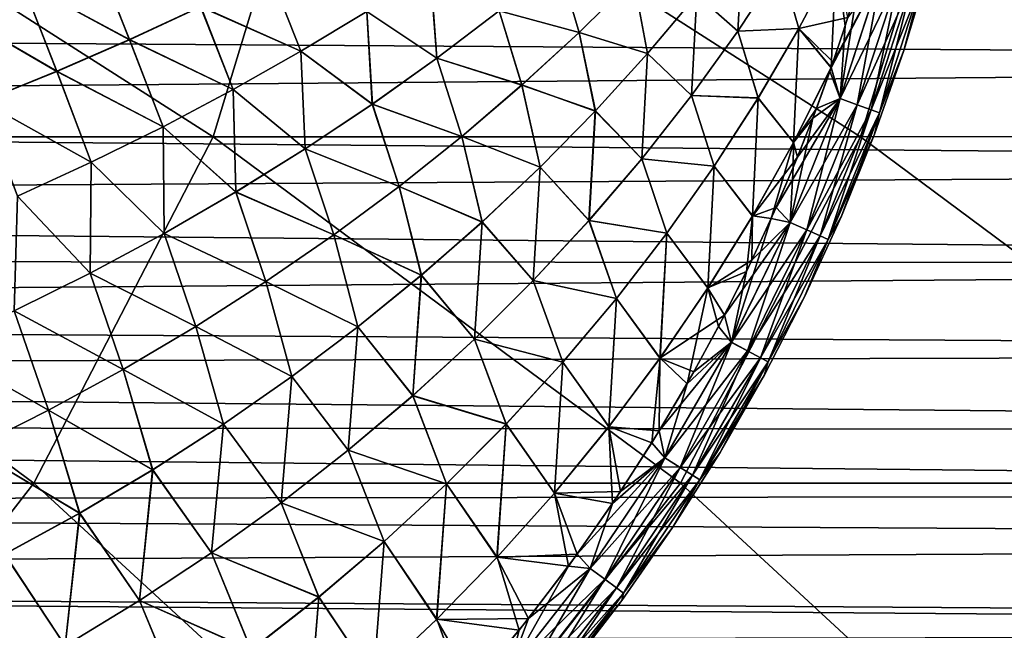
# Model space of a CAD drawing. Header units: metres. Extents: x -24 to 127, y -24 to 24.
# Tile 122 of 151: x 69.73 to 80.04, y -12.43 to -6.03. Entities that reach past the tile are written whole.
import ezdxf

# ---------------------------------------------------------------- set-up
doc = ezdxf.new("R2010")
doc.units = ezdxf.units.M
doc.layers.add('solid_12_381_051_XXX', color=7, linetype='CONTINUOUS')

msp = doc.modelspace()

# ---------------------------------------------------------------- linework, layer by layer
at = {"layer": 'solid_12_381_051_XXX'}
for points in [[(64.967209, -7.255804, 116.377037), (71.757553, -7.255713, 116.327576), (66.062691, -3.619802, 116.492737)], [(71.757553, -7.255713, 116.327576), (72.858719, -3.619752, 116.44249), (66.062691, -3.619802, 116.492737)], [(71.757553, -7.255713, 116.327576), (78.536728, -7.255582, 116.268715), (72.858719, -3.619752, 116.44249)], [(78.536728, -7.255582, 116.268715), (79.639832, -3.619684, 116.377205), (72.858719, -3.619752, 116.44249)], [(78.536728, -7.255582, 116.268715), (85.300301, -7.255414, 116.193192), (79.639832, -3.619684, 116.377205)], [(85.300301, -7.255414, 116.193192), (86.399239, -3.619596, 116.29026), (79.639832, -3.619684, 116.377205)], [(98.54203, -5.263302, 96.955902), (36.185432, -6.052797, 97.147064), (36.576748, -5.110821, 96.922722)], [(76.822624, -5.770015, 141.97049), (77.306442, -5.145892, 141.985092), (77.251701, -6.151027, 141.99707)], [(77.25222, -6.150283, 145.175232), (77.307442, -5.14456, 145.187195), (76.823654, -5.768749, 145.201797)], [(77.306442, -5.145892, 141.985092), (77.702682, -5.465299, 142.008759), (77.251701, -6.151027, 141.99707)], [(77.25222, -6.150283, 145.175232), (77.703178, -5.464519, 145.163544), (77.307442, -5.14456, 145.187195)], [(98.54203, -5.263302, 96.955902), (99.145149, -6.474632, 97.264847), (36.185432, -6.052797, 97.147064)], [(69.752151, -5.627039, 141.654587), (70.523262, -5.338338, 141.682022), (70.880005, -6.238577, 141.710831)], [(70.881264, -6.23802, 145.461441), (70.523453, -5.338272, 145.49028), (69.752342, -5.626976, 145.517715)], [(70.523262, -5.338338, 141.682022), (71.624535, -5.892695, 141.736649), (70.880005, -6.238577, 141.710831)], [(70.881264, -6.23802, 145.461441), (71.625816, -5.892088, 145.435623), (70.523453, -5.338272, 145.49028)], [(75.589676, -6.162363, 145.254166), (75.373146, -5.428596, 145.275314), (74.750603, -5.936187, 145.2966)], [(74.750847, -5.935988, 141.875732), (75.373398, -5.428379, 141.897003), (75.590408, -6.161658, 141.918167)], [(75.589676, -6.162363, 145.254166), (76.159966, -5.598926, 145.235947), (75.373146, -5.428596, 145.275314)], [(75.373398, -5.428379, 141.897003), (76.16069, -5.59817, 141.936401), (75.590408, -6.161658, 141.918167)], [(77.251701, -6.151027, 141.99707), (77.702682, -5.465299, 142.008759), (77.891632, -6.121317, 142.027817)], [(77.892441, -6.119874, 145.144485), (77.703178, -5.464519, 145.163544), (77.25222, -6.150283, 145.175232)], [(77.702682, -5.465299, 142.008759), (78.281158, -5.381144, 142.036087), (77.891632, -6.121317, 142.027817)], [(77.892441, -6.119874, 145.144485), (78.281921, -5.379629, 145.136215), (77.703178, -5.464519, 145.163544)], [(77.891632, -6.121317, 142.027817), (78.281158, -5.381144, 142.036087), (78.230186, -6.53161, 142.051208)], [(77.892441, -6.119874, 145.144485), (78.404762, -6.006292, 145.120941), (78.281921, -5.379629, 145.136215)], [(78.281158, -5.381144, 142.036087), (78.37648, -6.094487, 142.051346), (78.230186, -6.53161, 142.051208)], [(78.281158, -5.381144, 142.036087), (78.517181, -5.639324, 142.051468), (78.37648, -6.094487, 142.051346)], [(78.990623, -6.353341, 142.751236), (79.257698, -5.466463, 142.751419), (78.990669, -6.353201, 144.421082)], [(79.176453, -5.646096, 142.551971), (79.257698, -5.466463, 142.751419), (78.990623, -6.353341, 142.751236)], [(79.257698, -5.466463, 142.751419), (79.257736, -5.466317, 144.420898), (78.990669, -6.353201, 144.421082)], [(79.176376, -5.646019, 144.620697), (78.990669, -6.353201, 144.421082), (79.257736, -5.466317, 144.420898)], [(71.624535, -5.892695, 141.736649), (72.349579, -5.534196, 141.762436), (72.675957, -6.358948, 141.789612)], [(72.675308, -6.359333, 145.382721), (72.350883, -5.533539, 145.409836), (71.625816, -5.892088, 145.435623)], [(72.349579, -5.534196, 141.762436), (73.365044, -5.942924, 141.813232), (72.675957, -6.358948, 141.789612)], [(72.675308, -6.359333, 145.382721), (73.36438, -5.943344, 145.359116), (72.350883, -5.533539, 145.409836)], [(74.10038, -6.432201, 145.318176), (74.03051, -5.515669, 145.335663), (73.36438, -5.943344, 145.359116)], [(73.365044, -5.942924, 141.813232), (74.031189, -5.515213, 141.83667), (74.100616, -6.432021, 141.854156)], [(74.10038, -6.432201, 145.318176), (74.750603, -5.936187, 145.2966), (74.03051, -5.515669, 145.335663)], [(74.031189, -5.515213, 141.83667), (74.750847, -5.935988, 141.875732), (74.100616, -6.432021, 141.854156)], [(78.755974, -5.525465, 145.081543), (78.250389, -6.473001, 145.121094), (78.229706, -6.532755, 145.121109)], [(78.324257, -6.856458, 145.081818), (78.755974, -5.525465, 145.081543), (78.229706, -6.532755, 145.121109)], [(78.755974, -5.525465, 145.081543), (78.404762, -6.006292, 145.120941), (78.250389, -6.473001, 145.121094)], [(78.939491, -5.578062, 144.978195), (78.755974, -5.525465, 145.081543), (78.324257, -6.856458, 145.081818)], [(78.517181, -5.639324, 142.051468), (78.756477, -5.52566, 142.090958), (78.324738, -6.856699, 142.090698)], [(78.50396, -6.921945, 142.19429), (78.324738, -6.856699, 142.090698), (78.756477, -5.52566, 142.090958)], [(78.50396, -6.921945, 142.19429), (78.756477, -5.52566, 142.090958), (78.93988, -5.578224, 142.194443)], [(68.965088, -5.90266, 141.627289), (69.752151, -5.627039, 141.654587), (70.116753, -6.570611, 141.685059)], [(70.117973, -6.570104, 145.487213), (69.752342, -5.626976, 145.517715), (68.965279, -5.9026, 145.545029)], [(69.752151, -5.627039, 141.654587), (70.880005, -6.238577, 141.710831), (70.116753, -6.570611, 141.685059)], [(70.117973, -6.570104, 145.487213), (70.881264, -6.23802, 145.461441), (69.752342, -5.626976, 145.517715)], [(76.307426, -6.382826, 145.216766), (76.159966, -5.598926, 145.235947), (75.589676, -6.162363, 145.254166)], [(75.590408, -6.161658, 141.918167), (76.16069, -5.59817, 141.936401), (76.306366, -6.384025, 141.955521)], [(76.307426, -6.382826, 145.216766), (76.823654, -5.768749, 145.201797), (76.159966, -5.598926, 145.235947)], [(76.16069, -5.59817, 141.936401), (76.822624, -5.770015, 141.97049), (76.306366, -6.384025, 141.955521)], [(78.503586, -6.921742, 144.978348), (78.939491, -5.578062, 144.978195), (78.324257, -6.856458, 145.081818)], [(78.37648, -6.094487, 142.051346), (78.517181, -5.639324, 142.051468), (78.324738, -6.856699, 142.090698)], [(79.086754, -5.620292, 144.816757), (78.939491, -5.578062, 144.978195), (78.503586, -6.921742, 144.978348)], [(78.647438, -6.974144, 144.816818), (79.086754, -5.620292, 144.816757), (78.503586, -6.921742, 144.978348)], [(78.50396, -6.921945, 142.19429), (78.93988, -5.578224, 142.194443), (78.647659, -6.974291, 142.355881)], [(78.647438, -6.974144, 144.816818), (79.176376, -5.646019, 144.620697), (79.086754, -5.620292, 144.816757)], [(78.647438, -6.974144, 144.816818), (78.734924, -7.006044, 144.620697), (79.176376, -5.646019, 144.620697)], [(78.93988, -5.578224, 142.194443), (79.086983, -5.620411, 142.355927), (78.647659, -6.974291, 142.355881)], [(78.647659, -6.974291, 142.355881), (79.086983, -5.620411, 142.355927), (78.735001, -7.006141, 142.551971)], [(79.176376, -5.646019, 144.620697), (78.734924, -7.006044, 144.620697), (78.990669, -6.353201, 144.421082)], [(79.086983, -5.620411, 142.355927), (79.176453, -5.646096, 142.551971), (78.735001, -7.006141, 142.551971)], [(78.735001, -7.006141, 142.551971), (79.176453, -5.646096, 142.551971), (78.990623, -6.353341, 142.751236)], [(76.306366, -6.384025, 141.955521), (76.822624, -5.770015, 141.97049), (76.765778, -6.825423, 141.985031)], [(76.766319, -6.824717, 145.187271), (76.823654, -5.768749, 145.201797), (76.307426, -6.382826, 145.216766)], [(76.822624, -5.770015, 141.97049), (77.251701, -6.151027, 141.99707), (76.765778, -6.825423, 141.985031)], [(76.766319, -6.824717, 145.187271), (77.25222, -6.150283, 145.175232), (76.823654, -5.768749, 145.201797)], [(68.965088, -5.90266, 141.627289), (70.116753, -6.570611, 141.685059), (69.335587, -6.887614, 141.659363)], [(69.336769, -6.887157, 145.512909), (70.117973, -6.570104, 145.487213), (68.965279, -5.9026, 145.545029)], [(70.880005, -6.238577, 141.710831), (71.624535, -5.892695, 141.736649), (71.964737, -6.761969, 141.765884)], [(71.964119, -6.762318, 145.406464), (71.625816, -5.892088, 145.435623), (70.881264, -6.23802, 145.461441)], [(71.624535, -5.892695, 141.736649), (72.675957, -6.358948, 141.789612), (71.964737, -6.761969, 141.765884)], [(71.964119, -6.762318, 145.406464), (72.675308, -6.359333, 145.382721), (71.625816, -5.892088, 145.435623)], [(73.423409, -6.915126, 145.339981), (73.36438, -5.943344, 145.359116), (72.675308, -6.359333, 145.382721)], [(72.675957, -6.358948, 141.789612), (73.365044, -5.942924, 141.813232), (73.42363, -6.914963, 141.832352)], [(73.423409, -6.915126, 145.339981), (74.10038, -6.432201, 145.318176), (73.36438, -5.943344, 145.359116)], [(73.365044, -5.942924, 141.813232), (74.100616, -6.432021, 141.854156), (73.42363, -6.914963, 141.832352)], [(74.989449, -6.714211, 145.272736), (74.750603, -5.936187, 145.2966), (74.10038, -6.432201, 145.318176)], [(74.100616, -6.432021, 141.854156), (74.750847, -5.935988, 141.875732), (74.990181, -6.713556, 141.899612)], [(74.989449, -6.714211, 145.272736), (75.589676, -6.162363, 145.254166), (74.750603, -5.936187, 145.2966)], [(74.750847, -5.935988, 141.875732), (75.590408, -6.161658, 141.918167), (74.990181, -6.713556, 141.899612)], [(99.145149, -6.474632, 97.264847), (35.712543, -7.005582, 97.420578), (36.185432, -6.052797, 97.147064)], [(77.892441, -6.119874, 145.144485), (78.250389, -6.473001, 145.121094), (78.404762, -6.006292, 145.120941)], [(75.759666, -6.98527, 145.232071), (75.589676, -6.162363, 145.254166), (74.989449, -6.714211, 145.272736)], [(74.990181, -6.713556, 141.899612), (75.590408, -6.161658, 141.918167), (75.758591, -6.9864, 141.940216)], [(75.759666, -6.98527, 145.232071), (76.307426, -6.382826, 145.216766), (75.589676, -6.162363, 145.254166)], [(75.590408, -6.161658, 141.918167), (76.306366, -6.384025, 141.955521), (75.758591, -6.9864, 141.940216)], [(76.765778, -6.825423, 141.985031), (77.251701, -6.151027, 141.99707), (77.466011, -6.850114, 142.019272)], [(77.466866, -6.848744, 145.15303), (77.25222, -6.150283, 145.175232), (76.766319, -6.824717, 145.187271)], [(77.251701, -6.151027, 141.99707), (77.891632, -6.121317, 142.027817), (77.466011, -6.850114, 142.019272)], [(77.466866, -6.848744, 145.15303), (77.892441, -6.119874, 145.144485), (77.25222, -6.150283, 145.175232)], [(77.466011, -6.850114, 142.019272), (77.891632, -6.121317, 142.027817), (77.836426, -7.316632, 142.045959)], [(77.466866, -6.848744, 145.15303), (77.835632, -7.318135, 145.126373), (77.892441, -6.119874, 145.144485)], [(77.892441, -6.119874, 145.144485), (77.835632, -7.318135, 145.126373), (78.229706, -6.532755, 145.121109)], [(77.891632, -6.121317, 142.027817), (78.230186, -6.53161, 142.051208), (77.836426, -7.316632, 142.045959)], [(77.892441, -6.119874, 145.144485), (78.229706, -6.532755, 145.121109), (78.250389, -6.473001, 145.121094)], [(78.230186, -6.53161, 142.051208), (78.37648, -6.094487, 142.051346), (78.324738, -6.856699, 142.090698)], [(70.116753, -6.570611, 141.685059), (70.880005, -6.238577, 141.710831), (71.232193, -7.15067, 141.742096)], [(71.231598, -7.150984, 145.430237), (70.881264, -6.23802, 145.461441), (70.117973, -6.570104, 145.487213)], [(70.880005, -6.238577, 141.710831), (71.964737, -6.761969, 141.765884), (71.232193, -7.15067, 141.742096)], [(71.231598, -7.150984, 145.430237), (71.964119, -6.762318, 145.406464), (70.881264, -6.23802, 145.461441)], [(72.720612, -7.383448, 145.361954), (72.675308, -6.359333, 145.382721), (71.964119, -6.762318, 145.406464)], [(71.964737, -6.761969, 141.765884), (72.675957, -6.358948, 141.789612), (72.720825, -7.383303, 141.810364)], [(72.720612, -7.383448, 145.361954), (73.423409, -6.915126, 145.339981), (72.675308, -6.359333, 145.382721)], [(72.675957, -6.358948, 141.789612), (73.42363, -6.914963, 141.832352), (72.720825, -7.383303, 141.810364)], [(75.758591, -6.9864, 141.940216), (76.306366, -6.384025, 141.955521), (76.245842, -7.48689, 141.972687)], [(76.246399, -7.486221, 145.199615), (76.307426, -6.382826, 145.216766), (75.759666, -6.98527, 145.232071)], [(76.306366, -6.384025, 141.955521), (76.765778, -6.825423, 141.985031), (76.245842, -7.48689, 141.972687)], [(76.246399, -7.486221, 145.199615), (76.766319, -6.824717, 145.187271), (76.307426, -6.382826, 145.216766)], [(78.683502, -7.227941, 142.750961), (78.990623, -6.353341, 142.751236), (78.683548, -7.227812, 144.421341)], [(78.735001, -7.006141, 142.551971), (78.990623, -6.353341, 142.751236), (78.683502, -7.227941, 142.750961)], [(78.990623, -6.353341, 142.751236), (78.990669, -6.353201, 144.421082), (78.683548, -7.227812, 144.421341)], [(78.734924, -7.006044, 144.620697), (78.683548, -7.227812, 144.421341), (78.990669, -6.353201, 144.421082)], [(99.145149, -6.474632, 97.264847), (99.860962, -7.585667, 97.608543), (35.712543, -7.005582, 97.420578)], [(74.360252, -7.252924, 145.291565), (74.10038, -6.432201, 145.318176), (73.423409, -6.915126, 145.339981)], [(73.42363, -6.914963, 141.832352), (74.100616, -6.432021, 141.854156), (74.36097, -7.25232, 141.880768)], [(74.360252, -7.252924, 145.291565), (74.989449, -6.714211, 145.272736), (74.10038, -6.432201, 145.318176)], [(74.100616, -6.432021, 141.854156), (74.990181, -6.713556, 141.899612), (74.36097, -7.25232, 141.880768)], [(69.335587, -6.887614, 141.659363), (70.116753, -6.570611, 141.685059), (70.479126, -7.523733, 141.718307)], [(70.478561, -7.524014, 145.454041), (70.117973, -6.570104, 145.487213), (69.336769, -6.887157, 145.512909)], [(70.116753, -6.570611, 141.685059), (71.232193, -7.15067, 141.742096), (70.479126, -7.523733, 141.718307)], [(70.478561, -7.524014, 145.454041), (71.231598, -7.150984, 145.430237), (70.117973, -6.570104, 145.487213)], [(77.835632, -7.318135, 145.126373), (78.075333, -6.960618, 145.121246), (78.229706, -6.532755, 145.121109)], [(77.836426, -7.316632, 142.045959), (78.230186, -6.53161, 142.051208), (78.036667, -7.062973, 142.051041)], [(78.036667, -7.062973, 142.051041), (78.230186, -6.53161, 142.051208), (78.217064, -6.569176, 142.051208)], [(78.036667, -7.062973, 142.051041), (78.217064, -6.569176, 142.051208), (78.324738, -6.856699, 142.090698)], [(78.324257, -6.856458, 145.081818), (78.229706, -6.532755, 145.121109), (78.075333, -6.960618, 145.121246)], [(78.217064, -6.569176, 142.051208), (78.230186, -6.53161, 142.051208), (78.324738, -6.856699, 142.090698)], [(71.992935, -7.835653, 145.384048), (71.964119, -6.762318, 145.406464), (71.231598, -7.150984, 145.430237)], [(71.232193, -7.15067, 141.742096), (71.964737, -6.761969, 141.765884), (71.993134, -7.835526, 141.788269)], [(71.992935, -7.835653, 145.384048), (72.720612, -7.383448, 145.361954), (71.964119, -6.762318, 145.406464)], [(71.964737, -6.761969, 141.765884), (72.720825, -7.383303, 141.810364), (71.993134, -7.835526, 141.788269)], [(75.181335, -7.574546, 145.24765), (74.989449, -6.714211, 145.272736), (74.360252, -7.252924, 145.291565)], [(74.36097, -7.25232, 141.880768), (74.990181, -6.713556, 141.899612), (75.180244, -7.575607, 141.924637)], [(75.181335, -7.574546, 145.24765), (75.759666, -6.98527, 145.232071), (74.989449, -6.714211, 145.272736)], [(74.990181, -6.713556, 141.899612), (75.758591, -6.9864, 141.940216), (75.180244, -7.575607, 141.924637)], [(69.335587, -6.887614, 141.659363), (70.479126, -7.523733, 141.718307), (69.706459, -7.879916, 141.694565)], [(69.705925, -7.880163, 145.477768), (70.478561, -7.524014, 145.454041), (69.336769, -6.887157, 145.512909)], [(76.245842, -7.48689, 141.972687), (76.765778, -6.825423, 141.985031), (77.004799, -7.566001, 142.010452)], [(77.005676, -7.564705, 145.161835), (76.766319, -6.824717, 145.187271), (76.246399, -7.486221, 145.199615)], [(76.765778, -6.825423, 141.985031), (77.466011, -6.850114, 142.019272), (77.004799, -7.566001, 142.010452)], [(77.005676, -7.564705, 145.161835), (77.466866, -6.848744, 145.15303), (76.766319, -6.824717, 145.187271)], [(77.004799, -7.566001, 142.010452), (77.466011, -6.850114, 142.019272), (77.405876, -8.086782, 142.040558)], [(77.005676, -7.564705, 145.161835), (77.40506, -8.088191, 145.131775), (77.466866, -6.848744, 145.15303)], [(77.466866, -6.848744, 145.15303), (77.40506, -8.088191, 145.131775), (77.835632, -7.318135, 145.126373)], [(77.466011, -6.850114, 142.019272), (77.836426, -7.316632, 142.045959), (77.405876, -8.086782, 142.040558)], [(78.324257, -6.856458, 145.081818), (77.87706, -7.468978, 145.121414), (77.652733, -7.999058, 145.121628)], [(77.800179, -8.153884, 145.082138), (78.324257, -6.856458, 145.081818), (77.652733, -7.999058, 145.121628)], [(78.503586, -6.921742, 144.978348), (78.324257, -6.856458, 145.081818), (77.800179, -8.153884, 145.082138)], [(78.036667, -7.062973, 142.051041), (78.324738, -6.856699, 142.090698), (77.800644, -8.154169, 142.090378)], [(77.974747, -8.231861, 142.194107), (77.800644, -8.154169, 142.090378), (78.324738, -6.856699, 142.090698)], [(78.324257, -6.856458, 145.081818), (78.075333, -6.960618, 145.121246), (77.87706, -7.468978, 145.121414)], [(77.974747, -8.231861, 142.194107), (78.324738, -6.856699, 142.090698), (78.50396, -6.921945, 142.19429)], [(99.860962, -7.585667, 97.608543), (35.159813, -7.964255, 97.739021), (35.712543, -7.005582, 97.420578)], [(73.703033, -7.77696, 145.310623), (73.423409, -6.915126, 145.339981), (72.720612, -7.383448, 145.361954)], [(72.720825, -7.383303, 141.810364), (73.42363, -6.914963, 141.832352), (73.703735, -7.776406, 141.86171)], [(73.703033, -7.77696, 145.310623), (74.360252, -7.252924, 145.291565), (73.423409, -6.915126, 145.339981)], [(73.42363, -6.914963, 141.832352), (74.36097, -7.25232, 141.880768), (73.703735, -7.776406, 141.86171)], [(75.180244, -7.575607, 141.924637), (75.758591, -6.9864, 141.940216), (75.692902, -8.133812, 141.960083)], [(75.693474, -8.133182, 145.212219), (75.759666, -6.98527, 145.232071), (75.181335, -7.574546, 145.24765)], [(75.758591, -6.9864, 141.940216), (76.245842, -7.48689, 141.972687), (75.692902, -8.133812, 141.960083)], [(75.693474, -8.133182, 145.212219), (76.246399, -7.486221, 145.199615), (75.759666, -6.98527, 145.232071)], [(77.974388, -8.231621, 144.978531), (78.503586, -6.921742, 144.978348), (77.800179, -8.153884, 145.082138)], [(77.835632, -7.318135, 145.126373), (77.87706, -7.468978, 145.121414), (78.075333, -6.960618, 145.121246)], [(78.647438, -6.974144, 144.816818), (78.503586, -6.921742, 144.978348), (77.974388, -8.231621, 144.978531)], [(78.114082, -8.293994, 144.816895), (78.647438, -6.974144, 144.816818), (77.974388, -8.231621, 144.978531)], [(77.974747, -8.231861, 142.194107), (78.50396, -6.921945, 142.19429), (78.114288, -8.29417, 142.355804)], [(78.114082, -8.293994, 144.816895), (78.734924, -7.006044, 144.620697), (78.647438, -6.974144, 144.816818)], [(78.114082, -8.293994, 144.816895), (78.198967, -8.331938, 144.620712), (78.734924, -7.006044, 144.620697)], [(78.50396, -6.921945, 142.19429), (78.647659, -6.974291, 142.355881), (78.114288, -8.29417, 142.355804)], [(78.114288, -8.29417, 142.355804), (78.647659, -6.974291, 142.355881), (78.199036, -8.332051, 142.551987)], [(78.734924, -7.006044, 144.620697), (78.198967, -8.331938, 144.620712), (78.683548, -7.227812, 144.421341)], [(78.647659, -6.974291, 142.355881), (78.735001, -7.006141, 142.551971), (78.199036, -8.332051, 142.551987)], [(78.199036, -8.332051, 142.551987), (78.735001, -7.006141, 142.551971), (78.336769, -8.088662, 142.750641)], [(78.735001, -7.006141, 142.551971), (78.683502, -7.227941, 142.750961), (78.336769, -8.088662, 142.750641)], [(77.832634, -7.577481, 142.050858), (78.036667, -7.062973, 142.051041), (77.800644, -8.154169, 142.090378)], [(77.836426, -7.316632, 142.045959), (78.036667, -7.062973, 142.051041), (77.832634, -7.577481, 142.050858)], [(71.241295, -8.270231, 145.406204), (71.231598, -7.150984, 145.430237), (70.478561, -7.524014, 145.454041)], [(70.479126, -7.523733, 141.718307), (71.232193, -7.15067, 141.742096), (71.241478, -8.270121, 141.766113)], [(71.241295, -8.270231, 145.406204), (71.992935, -7.835653, 145.384048), (71.231598, -7.150984, 145.430237)], [(71.232193, -7.15067, 141.742096), (71.993134, -7.835526, 141.788269), (71.241478, -8.270121, 141.766113)], [(63.099178, -10.888711, 116.19313), (69.878922, -10.88859, 116.147736), (64.967209, -7.255804, 116.377037)], [(69.878922, -10.88859, 116.147736), (71.757553, -7.255713, 116.327576), (64.967209, -7.255804, 116.377037)], [(69.878922, -10.88859, 116.147736), (76.652657, -10.88841, 116.098831), (71.757553, -7.255713, 116.327576)], [(76.652657, -10.88841, 116.098831), (78.536728, -7.255582, 116.268715), (71.757553, -7.255713, 116.327576)], [(74.573387, -8.149122, 145.263474), (74.360252, -7.252924, 145.291565), (73.703033, -7.77696, 145.310623)], [(73.703735, -7.776406, 141.86171), (74.36097, -7.25232, 141.880768), (74.572289, -8.150114, 141.908813)], [(74.573387, -8.149122, 145.263474), (75.181335, -7.574546, 145.24765), (74.360252, -7.252924, 145.291565)], [(74.36097, -7.25232, 141.880768), (75.180244, -7.575607, 141.924637), (74.572289, -8.150114, 141.908813)], [(76.652657, -10.88841, 116.098831), (83.419029, -10.888172, 116.039452), (78.536728, -7.255582, 116.268715)], [(77.835632, -7.318135, 145.126373), (77.40506, -8.088191, 145.131775), (77.87706, -7.468978, 145.121414)], [(77.405876, -8.086782, 142.040558), (77.836426, -7.316632, 142.045959), (77.602165, -8.112879, 142.050644)], [(77.836426, -7.316632, 142.045959), (77.832634, -7.577481, 142.050858), (77.602165, -8.112879, 142.050644)], [(78.198967, -8.331938, 144.620712), (78.336815, -8.088551, 144.421677), (78.683548, -7.227812, 144.421341)], [(78.336769, -8.088662, 142.750641), (78.683502, -7.227941, 142.750961), (78.336815, -8.088551, 144.421677)], [(78.683502, -7.227941, 142.750961), (78.683548, -7.227812, 144.421341), (78.336815, -8.088551, 144.421677)], [(83.419029, -10.888172, 116.039452), (85.300301, -7.255414, 116.193192), (78.536728, -7.255582, 116.268715)], [(73.018745, -8.284774, 145.329849), (72.720612, -7.383448, 145.361954), (71.992935, -7.835653, 145.384048)], [(71.993134, -7.835526, 141.788269), (72.720825, -7.383303, 141.810364), (73.019432, -8.284269, 141.842484)], [(73.018745, -8.284774, 145.329849), (73.703033, -7.77696, 145.310623), (72.720612, -7.383448, 145.361954)], [(72.720825, -7.383303, 141.810364), (73.703735, -7.776406, 141.86171), (73.019432, -8.284269, 141.842484)], [(70.466652, -8.685682, 145.42836), (70.478561, -7.524014, 145.454041), (69.705925, -7.880163, 145.477768)], [(69.706459, -7.879916, 141.694565), (70.479126, -7.523733, 141.718307), (70.466812, -8.685587, 141.743973)], [(70.466652, -8.685682, 145.42836), (71.241295, -8.270231, 145.406204), (70.478561, -7.524014, 145.454041)], [(70.479126, -7.523733, 141.718307), (71.241478, -8.270121, 141.766113), (70.466812, -8.685587, 141.743973)], [(75.692902, -8.133812, 141.960083), (76.245842, -7.48689, 141.972687), (76.508965, -8.267387, 142.001419)], [(76.50988, -8.266166, 145.170883), (76.246399, -7.486221, 145.199615), (75.693474, -8.133182, 145.212219)], [(76.245842, -7.48689, 141.972687), (77.004799, -7.566001, 142.010452), (76.508965, -8.267387, 142.001419)], [(76.50988, -8.266166, 145.170883), (77.005676, -7.564705, 145.161835), (76.246399, -7.486221, 145.199615)], [(77.40506, -8.088191, 145.131775), (77.652733, -7.999058, 145.121628), (77.87706, -7.468978, 145.121414)], [(99.860962, -7.585667, 97.608543), (100.676331, -8.588419, 97.979767), (35.159813, -7.964255, 97.739021)], [(74.572289, -8.150114, 141.908813), (75.180244, -7.575607, 141.924637), (75.107979, -8.764573, 141.94725)], [(75.108559, -8.763982, 145.225052), (75.181335, -7.574546, 145.24765), (74.573387, -8.149122, 145.263474)], [(75.180244, -7.575607, 141.924637), (75.692902, -8.133812, 141.960083), (75.107979, -8.764573, 141.94725)], [(75.108559, -8.763982, 145.225052), (75.693474, -8.133182, 145.212219), (75.181335, -7.574546, 145.24765)], [(76.508965, -8.267387, 142.001419), (77.004799, -7.566001, 142.010452), (76.939079, -8.840954, 142.034988)], [(76.50988, -8.266166, 145.170883), (76.938232, -8.842268, 145.137329), (77.005676, -7.564705, 145.161835)], [(77.005676, -7.564705, 145.161835), (76.938232, -8.842268, 145.137329), (77.40506, -8.088191, 145.131775)], [(77.004799, -7.566001, 142.010452), (77.405876, -8.086782, 142.040558), (76.939079, -8.840954, 142.034988)], [(77.602165, -8.112879, 142.050644), (77.832634, -7.577481, 142.050858), (77.800644, -8.154169, 142.090378)], [(72.308342, -8.77482, 145.349197), (71.992935, -7.835653, 145.384048), (71.241295, -8.270231, 145.406204)], [(71.241478, -8.270121, 141.766113), (71.993134, -7.835526, 141.788269), (72.309013, -8.774365, 141.823135)], [(72.308342, -8.77482, 145.349197), (73.018745, -8.284774, 145.329849), (71.992935, -7.835653, 145.384048)], [(71.993134, -7.835526, 141.788269), (73.019432, -8.284269, 141.842484), (72.309013, -8.774365, 141.823135)], [(73.936775, -8.707465, 145.279495), (73.703033, -7.77696, 145.310623), (73.018745, -8.284774, 145.329849)], [(73.019432, -8.284269, 141.842484), (73.703735, -7.776406, 141.86171), (73.935669, -8.708386, 141.892792)], [(73.936775, -8.707465, 145.279495), (74.573387, -8.149122, 145.263474), (73.703033, -7.77696, 145.310623)], [(73.703735, -7.776406, 141.86171), (74.572289, -8.150114, 141.908813), (73.935669, -8.708386, 141.892792)], [(69.670448, -9.080841, 145.450455), (70.466652, -8.685682, 145.42836), (69.705925, -7.880163, 145.477768)], [(69.706459, -7.879916, 141.694565), (70.466812, -8.685587, 141.743973), (69.670601, -9.08076, 141.721878)], [(100.676331, -8.588419, 97.979767), (34.789539, -8.54209, 97.959412), (35.159813, -7.964255, 97.739021)], [(77.800179, -8.153884, 145.082138), (77.652733, -7.999058, 145.121628), (77.399155, -8.551493, 145.121872)], [(77.40506, -8.088191, 145.131775), (77.399155, -8.551493, 145.121872), (77.652733, -7.999058, 145.121628)], [(75.107979, -8.764573, 141.94725), (75.692902, -8.133812, 141.960083), (75.97953, -8.952678, 141.992188)], [(75.980469, -8.951532, 145.180115), (75.693474, -8.133182, 145.212219), (75.108559, -8.763982, 145.225052)], [(75.692902, -8.133812, 141.960083), (76.508965, -8.267387, 142.001419), (75.97953, -8.952678, 141.992188)], [(75.980469, -8.951532, 145.180115), (76.50988, -8.266166, 145.170883), (75.693474, -8.133182, 145.212219)], [(77.40506, -8.088191, 145.131775), (76.938232, -8.842268, 145.137329), (77.399155, -8.551493, 145.121872)], [(76.939079, -8.840954, 142.034988), (77.405876, -8.086782, 142.040558), (77.342392, -8.669261, 142.0504)], [(77.602165, -8.112879, 142.050644), (77.800644, -8.154169, 142.090378), (77.186768, -9.411714, 142.089966)], [(77.342392, -8.669261, 142.0504), (77.602165, -8.112879, 142.050644), (77.186768, -9.411714, 142.089966)], [(77.405876, -8.086782, 142.040558), (77.602165, -8.112879, 142.050644), (77.342392, -8.669261, 142.0504)], [(77.95108, -8.933539, 142.750229), (78.336769, -8.088662, 142.750641), (77.951126, -8.933451, 144.422073)], [(78.199036, -8.332051, 142.551987), (78.336769, -8.088662, 142.750641), (77.95108, -8.933539, 142.750229)], [(78.336769, -8.088662, 142.750641), (78.336815, -8.088551, 144.421677), (77.951126, -8.933451, 144.422073)], [(78.198967, -8.331938, 144.620712), (77.951126, -8.933451, 144.422073), (78.336815, -8.088551, 144.421677)], [(73.935669, -8.708386, 141.892792), (74.572289, -8.150114, 141.908813), (74.492081, -9.377557, 141.934235)], [(74.492668, -9.377005, 145.238068), (74.573387, -8.149122, 145.263474), (73.936775, -8.707465, 145.279495)], [(74.572289, -8.150114, 141.908813), (75.107979, -8.764573, 141.94725), (74.492081, -9.377557, 141.934235)], [(74.492668, -9.377005, 145.238068), (75.108559, -8.763982, 145.225052), (74.573387, -8.149122, 145.263474)], [(77.800179, -8.153884, 145.082138), (77.399155, -8.551493, 145.121872), (77.113358, -9.125541, 145.122147)], [(77.186333, -9.411386, 145.082535), (77.800179, -8.153884, 145.082138), (77.113358, -9.125541, 145.122147)], [(77.974388, -8.231621, 144.978531), (77.800179, -8.153884, 145.082138), (77.186333, -9.411386, 145.082535)], [(77.354591, -9.501076, 144.97876), (77.974388, -8.231621, 144.978531), (77.186333, -9.411386, 145.082535)], [(77.354935, -9.501352, 142.193893), (77.186768, -9.411714, 142.089966), (77.800644, -8.154169, 142.090378)], [(78.114082, -8.293994, 144.816895), (77.974388, -8.231621, 144.978531), (77.354591, -9.501076, 144.97876)], [(77.354935, -9.501352, 142.193893), (77.800644, -8.154169, 142.090378), (77.974747, -8.231861, 142.194107)], [(77.354935, -9.501352, 142.193893), (77.974747, -8.231861, 142.194107), (77.489647, -9.573208, 142.355728)], [(77.974747, -8.231861, 142.194107), (78.114288, -8.29417, 142.355804), (77.489647, -9.573208, 142.355728)], [(71.572792, -9.245557, 145.368622), (71.241295, -8.270231, 145.406204), (70.466652, -8.685682, 145.42836)], [(70.466812, -8.685587, 141.743973), (71.241478, -8.270121, 141.766113), (71.573433, -9.245151, 141.803711)], [(71.572792, -9.245557, 145.368622), (72.308342, -8.77482, 145.349197), (71.241295, -8.270231, 145.406204)], [(71.241478, -8.270121, 141.766113), (72.309013, -8.774365, 141.823135), (71.573433, -9.245151, 141.803711)], [(73.272453, -9.248041, 145.29567), (73.018745, -8.284774, 145.329849), (72.308342, -8.77482, 145.349197)], [(72.309013, -8.774365, 141.823135), (73.019432, -8.284269, 141.842484), (73.271355, -9.248893, 141.876617)], [(73.272453, -9.248041, 145.29567), (73.936775, -8.707465, 145.279495), (73.018745, -8.284774, 145.329849)], [(73.019432, -8.284269, 141.842484), (73.935669, -8.708386, 141.892792), (73.271355, -9.248893, 141.876617)], [(75.97953, -8.952678, 141.992188), (76.508965, -8.267387, 142.001419), (76.437057, -9.577527, 142.029297)], [(75.980469, -8.951532, 145.180115), (76.436203, -9.578747, 145.143036), (76.50988, -8.266166, 145.170883)], [(76.50988, -8.266166, 145.170883), (76.436203, -9.578747, 145.143036), (76.938232, -8.842268, 145.137329)], [(76.508965, -8.267387, 142.001419), (76.939079, -8.840954, 142.034988), (76.437057, -9.577527, 142.029297)], [(77.489449, -9.573007, 144.816986), (78.114082, -8.293994, 144.816895), (77.354591, -9.501076, 144.97876)], [(77.489449, -9.573007, 144.816986), (78.198967, -8.331938, 144.620712), (78.114082, -8.293994, 144.816895)], [(77.489449, -9.573007, 144.816986), (77.571312, -9.616724, 144.620712), (78.198967, -8.331938, 144.620712)], [(77.489647, -9.573208, 142.355728), (78.114288, -8.29417, 142.355804), (77.571373, -9.616851, 142.551987)], [(78.198967, -8.331938, 144.620712), (77.571312, -9.616724, 144.620712), (77.951126, -8.933451, 144.422073)], [(78.114288, -8.29417, 142.355804), (78.199036, -8.332051, 142.551987), (77.571373, -9.616851, 142.551987)], [(77.571373, -9.616851, 142.551987), (78.199036, -8.332051, 142.551987), (77.95108, -8.933539, 142.750229)], [(100.676331, -8.588419, 97.979767), (34.394928, -9.119575, 98.19339), (34.789539, -8.54209, 97.959412)], [(76.938232, -8.842268, 145.137329), (77.113358, -9.125541, 145.122147), (77.399155, -8.551493, 145.121872)], [(100.676331, -8.588419, 97.979767), (101.637825, -9.521752, 98.363396), (34.394928, -9.119575, 98.19339)], [(70.813087, -9.695475, 145.388046), (70.466652, -8.685682, 145.42836), (69.670448, -9.080841, 145.450455)], [(69.670601, -9.08076, 141.721878), (70.466812, -8.685587, 141.743973), (70.813705, -9.695115, 141.784286)], [(70.813087, -9.695475, 145.388046), (71.572792, -9.245557, 145.368622), (70.466652, -8.685682, 145.42836)], [(70.466812, -8.685587, 141.743973), (71.573433, -9.245151, 141.803711), (70.813705, -9.695115, 141.784286)], [(73.271355, -9.248893, 141.876617), (73.935669, -8.708386, 141.892792), (73.846214, -9.971148, 141.921082)], [(73.846809, -9.970636, 145.251221), (73.936775, -8.707465, 145.279495), (73.272453, -9.248041, 145.29567)], [(73.935669, -8.708386, 141.892792), (74.492081, -9.377557, 141.934235), (73.846214, -9.971148, 141.921082)], [(73.846809, -9.970636, 145.251221), (74.492668, -9.377005, 145.238068), (73.936775, -8.707465, 145.279495)], [(74.492081, -9.377557, 141.934235), (75.107979, -8.764573, 141.94725), (75.417496, -9.62028, 141.982788)], [(75.418449, -9.61921, 145.189514), (75.108559, -8.763982, 145.225052), (74.492668, -9.377005, 145.238068)], [(75.107979, -8.764573, 141.94725), (75.97953, -8.952678, 141.992188), (75.417496, -9.62028, 141.982788)], [(75.418449, -9.61921, 145.189514), (75.980469, -8.951532, 145.180115), (75.108559, -8.763982, 145.225052)], [(76.939079, -8.840954, 142.034988), (77.342392, -8.669261, 142.0504), (77.049789, -9.247278, 142.05011)], [(77.049789, -9.247278, 142.05011), (77.342392, -8.669261, 142.0504), (77.186768, -9.411714, 142.089966)], [(72.581383, -9.769318, 145.311951), (72.308342, -8.77482, 145.349197), (71.572792, -9.245557, 145.368622)], [(71.573433, -9.245151, 141.803711), (72.309013, -8.774365, 141.823135), (72.580292, -9.770099, 141.860336)], [(72.581383, -9.769318, 145.311951), (73.272453, -9.248041, 145.29567), (72.308342, -8.77482, 145.349197)], [(72.309013, -8.774365, 141.823135), (73.271355, -9.248893, 141.876617), (72.580292, -9.770099, 141.860336)], [(76.938232, -8.842268, 145.137329), (76.436203, -9.578747, 145.143036), (77.113358, -9.125541, 145.122147)], [(76.437057, -9.577527, 142.029297), (76.939079, -8.840954, 142.034988), (76.721321, -9.845525, 142.049789)], [(76.939079, -8.840954, 142.034988), (77.049789, -9.247278, 142.05011), (76.721321, -9.845525, 142.049789)], [(75.417496, -9.62028, 141.982788), (75.97953, -8.952678, 141.992188), (75.900856, -10.294883, 142.023483)], [(75.418449, -9.61921, 145.189514), (75.899994, -10.296008, 145.148834), (75.980469, -8.951532, 145.180115)], [(75.980469, -8.951532, 145.180115), (75.899994, -10.296008, 145.148834), (76.436203, -9.578747, 145.143036)], [(75.97953, -8.952678, 141.992188), (76.437057, -9.577527, 142.029297), (75.900856, -10.294883, 142.023483)], [(77.527275, -9.760551, 142.749771), (77.95108, -8.933539, 142.750229), (77.527306, -9.760487, 144.422546)], [(77.571373, -9.616851, 142.551987), (77.95108, -8.933539, 142.750229), (77.527275, -9.760551, 142.749771)], [(77.95108, -8.933539, 142.750229), (77.951126, -8.933451, 144.422073), (77.527306, -9.760487, 144.422546)], [(77.571312, -9.616724, 144.620712), (77.527306, -9.760487, 144.422546), (77.951126, -8.933451, 144.422073)], [(101.637825, -9.521752, 98.363396), (33.977634, -9.697225, 98.44442), (34.394928, -9.119575, 98.19339)], [(70.030838, -10.123465, 145.407425), (69.670448, -9.080841, 145.450455), (68.85466, -9.454871, 145.472427)], [(68.85479, -9.454804, 141.699905), (69.670601, -9.08076, 141.721878), (70.031418, -10.12315, 141.764908)], [(70.030838, -10.123465, 145.407425), (70.813087, -9.695475, 145.388046), (69.670448, -9.080841, 145.450455)], [(69.670601, -9.08076, 141.721878), (70.813705, -9.695115, 141.784286), (70.031418, -10.12315, 141.764908)], [(76.436203, -9.578747, 145.143036), (76.791321, -9.722074, 145.122452), (77.113358, -9.125541, 145.122147)], [(77.186333, -9.411386, 145.082535), (77.113358, -9.125541, 145.122147), (76.791321, -9.722074, 145.122452)], [(71.86451, -10.269762, 145.328293), (71.572792, -9.245557, 145.368622), (70.813087, -9.695475, 145.388046)], [(70.813705, -9.695115, 141.784286), (71.573433, -9.245151, 141.803711), (71.863434, -10.270473, 141.843994)], [(71.86451, -10.269762, 145.328293), (72.581383, -9.769318, 145.311951), (71.572792, -9.245557, 145.368622)], [(71.573433, -9.245151, 141.803711), (72.580292, -9.770099, 141.860336), (71.863434, -10.270473, 141.843994)], [(72.580292, -9.770099, 141.860336), (73.271355, -9.248893, 141.876617), (73.17141, -10.543732, 141.907806)], [(73.172005, -10.543259, 145.264496), (73.272453, -9.248041, 145.29567), (72.581383, -9.769318, 145.311951)], [(73.271355, -9.248893, 141.876617), (73.846214, -9.971148, 141.921082), (73.17141, -10.543732, 141.907806)], [(73.172005, -10.543259, 145.264496), (73.846809, -9.970636, 145.251221), (73.272453, -9.248041, 145.29567)], [(76.721321, -9.845525, 142.049789), (77.049789, -9.247278, 142.05011), (77.186768, -9.411714, 142.089966)], [(73.846214, -9.971148, 141.921082), (74.492081, -9.377557, 141.934235), (74.823883, -10.268601, 141.973236)], [(74.824844, -10.267607, 145.199066), (74.492668, -9.377005, 145.238068), (73.846809, -9.970636, 145.251221)], [(74.492081, -9.377557, 141.934235), (75.417496, -9.62028, 141.982788), (74.823883, -10.268601, 141.973236)], [(74.824844, -10.267607, 145.199066), (75.418449, -9.61921, 145.189514), (74.492668, -9.377005, 145.238068)], [(69.227989, -10.528662, 145.426712), (70.030838, -10.123465, 145.407425), (68.85466, -9.454871, 145.472427)], [(68.85479, -9.454804, 141.699905), (70.031418, -10.12315, 141.764908), (69.228531, -10.528388, 141.745605)], [(77.186333, -9.411386, 145.082535), (76.791321, -9.722074, 145.122452), (76.429733, -10.339168, 145.122803)], [(76.48642, -10.623185, 145.083008), (77.186333, -9.411386, 145.082535), (76.429733, -10.339168, 145.122803)], [(77.354591, -9.501076, 144.97876), (77.186333, -9.411386, 145.082535), (76.48642, -10.623185, 145.083008)], [(76.721321, -9.845525, 142.049789), (77.186768, -9.411714, 142.089966), (76.486839, -10.623552, 142.089493)], [(76.648277, -10.724606, 142.193619), (76.486839, -10.623552, 142.089493), (77.186768, -9.411714, 142.089966)], [(76.648277, -10.724606, 142.193619), (77.186768, -9.411714, 142.089966), (77.354935, -9.501352, 142.193893)], [(101.637825, -9.521752, 98.363396), (102.721344, -10.344512, 98.745651), (33.977634, -9.697225, 98.44442)], [(76.436203, -9.578747, 145.143036), (75.899994, -10.296008, 145.148834), (76.429733, -10.339168, 145.122803)], [(75.900856, -10.294883, 142.023483), (76.437057, -9.577527, 142.029297), (76.352676, -10.464487, 142.049438)], [(76.437057, -9.577527, 142.029297), (76.721321, -9.845525, 142.049789), (76.352676, -10.464487, 142.049438)], [(76.436203, -9.578747, 145.143036), (76.429733, -10.339168, 145.122803), (76.791321, -9.722074, 145.122452)], [(76.647957, -10.724296, 144.979034), (77.354591, -9.501076, 144.97876), (76.48642, -10.623185, 145.083008)], [(77.489449, -9.573007, 144.816986), (77.354591, -9.501076, 144.97876), (76.647957, -10.724296, 144.979034)], [(76.777336, -10.805341, 144.817108), (77.489449, -9.573007, 144.816986), (76.647957, -10.724296, 144.979034)], [(76.648277, -10.724606, 142.193619), (77.354935, -9.501352, 142.193893), (76.777527, -10.805567, 142.355621)], [(76.777336, -10.805341, 144.817108), (77.571312, -9.616724, 144.620712), (77.489449, -9.573007, 144.816986)], [(77.354935, -9.501352, 142.193893), (77.489647, -9.573208, 142.355728), (76.777527, -10.805567, 142.355621)], [(76.777527, -10.805567, 142.355621), (77.489647, -9.573208, 142.355728), (76.855835, -10.854684, 142.551987)], [(77.489647, -9.573208, 142.355728), (77.571373, -9.616851, 142.551987), (76.855835, -10.854684, 142.551987)], [(71.122932, -10.747933, 145.34465), (70.813087, -9.695475, 145.388046), (70.030838, -10.123465, 145.407425)], [(70.031418, -10.12315, 141.764908), (70.813705, -9.695115, 141.784286), (71.121872, -10.748577, 141.827637)], [(71.122932, -10.747933, 145.34465), (71.86451, -10.269762, 145.328293), (70.813087, -9.695475, 145.388046)], [(70.813705, -9.695115, 141.784286), (71.863434, -10.270473, 141.843994), (71.121872, -10.748577, 141.827637)], [(74.823883, -10.268601, 141.973236), (75.417496, -9.62028, 141.982788), (75.331505, -10.991403, 142.017578)], [(74.824844, -10.267607, 145.199066), (75.330635, -10.992435, 145.154739), (75.418449, -9.61921, 145.189514)], [(75.418449, -9.61921, 145.189514), (75.330635, -10.992435, 145.154739), (75.899994, -10.296008, 145.148834)], [(75.417496, -9.62028, 141.982788), (75.900856, -10.294883, 142.023483), (75.331505, -10.991403, 142.017578)], [(76.777336, -10.805341, 144.817108), (76.855789, -10.854543, 144.620743), (77.571312, -9.616724, 144.620712)], [(77.571312, -9.616724, 144.620712), (76.855789, -10.854543, 144.620743), (77.527306, -9.760487, 144.422546)], [(76.855835, -10.854684, 142.551987), (77.571373, -9.616851, 142.551987), (77.0662, -10.567862, 142.749222)], [(77.571373, -9.616851, 142.551987), (77.527275, -9.760551, 142.749771), (77.0662, -10.567862, 142.749222)], [(102.721344, -10.344512, 98.745651), (33.539074, -10.277116, 98.711868), (33.977634, -9.697225, 98.44442)], [(71.863434, -10.270473, 141.843994), (72.580292, -9.770099, 141.860336), (72.468666, -11.093691, 141.89447)], [(72.469261, -11.093257, 145.277832), (72.581383, -9.769318, 145.311951), (71.86451, -10.269762, 145.328293)], [(72.580292, -9.770099, 141.860336), (73.17141, -10.543732, 141.907806), (72.468666, -11.093691, 141.89447)], [(72.469261, -11.093257, 145.277832), (73.172005, -10.543259, 145.264496), (72.581383, -9.769318, 145.311951)], [(76.855789, -10.854543, 144.620743), (77.066223, -10.567823, 144.42308), (77.527306, -9.760487, 144.422546)], [(77.0662, -10.567862, 142.749222), (77.527275, -9.760551, 142.749771), (77.066223, -10.567823, 144.42308)], [(77.527275, -9.760551, 142.749771), (77.527306, -9.760487, 144.422546), (77.066223, -10.567823, 144.42308)], [(76.352676, -10.464487, 142.049438), (76.721321, -9.845525, 142.049789), (76.486839, -10.623552, 142.089493)], [(73.17141, -10.543732, 141.907806), (73.846214, -9.971148, 141.921082), (74.199684, -10.896047, 141.963577)], [(74.200653, -10.895128, 145.208725), (73.846809, -9.970636, 145.251221), (73.172005, -10.543259, 145.264496)], [(73.846214, -9.971148, 141.921082), (74.823883, -10.268601, 141.973236), (74.199684, -10.896047, 141.963577)], [(74.200653, -10.895128, 145.208725), (74.824844, -10.267607, 145.199066), (73.846809, -9.970636, 145.251221)], [(70.358353, -11.202826, 145.360977), (70.030838, -10.123465, 145.407425), (69.227989, -10.528662, 145.426712)], [(69.228531, -10.528388, 141.745605), (70.031418, -10.12315, 141.764908), (70.357315, -11.203403, 141.811325)], [(70.358353, -11.202826, 145.360977), (71.122932, -10.747933, 145.34465), (70.030838, -10.123465, 145.407425)], [(70.031418, -10.12315, 141.764908), (71.121872, -10.748577, 141.827637), (70.357315, -11.203403, 141.811325)], [(103.846588, -11, 99.068878), (32.891674, -11.095978, 99.120735), (33.539074, -10.277116, 98.711868)], [(102.721344, -10.344512, 98.745651), (103.846588, -11, 99.068878), (33.539074, -10.277116, 98.711868)], [(71.121872, -10.748577, 141.827637), (71.863434, -10.270473, 141.843994), (71.73909, -11.619471, 141.881104)], [(71.739685, -11.619075, 145.291214), (71.86451, -10.269762, 145.328293), (71.122932, -10.747933, 145.34465)], [(71.863434, -10.270473, 141.843994), (72.468666, -11.093691, 141.89447), (71.73909, -11.619471, 141.881104)], [(71.739685, -11.619075, 145.291214), (72.469261, -11.093257, 145.277832), (71.86451, -10.269762, 145.328293)], [(74.199684, -10.896047, 141.963577), (74.823883, -10.268601, 141.973236), (74.730034, -11.665466, 142.011597)], [(74.200653, -10.895128, 145.208725), (74.729172, -11.666407, 145.160721), (74.824844, -10.267607, 145.199066)], [(74.824844, -10.267607, 145.199066), (74.729172, -11.666407, 145.160721), (75.330635, -10.992435, 145.154739)], [(74.823883, -10.268601, 141.973236), (75.331505, -10.991403, 142.017578), (74.730034, -11.665466, 142.011597)], [(75.899994, -10.296008, 145.148834), (75.330635, -10.992435, 145.154739), (76.023918, -10.976832, 145.123199)], [(75.331505, -10.991403, 142.017578), (75.900856, -10.294883, 142.023483), (75.940475, -11.101549, 142.049026)], [(75.899994, -10.296008, 145.148834), (76.023918, -10.976832, 145.123199), (76.429733, -10.339168, 145.122803)], [(75.900856, -10.294883, 142.023483), (76.352676, -10.464487, 142.049438), (75.940475, -11.101549, 142.049026)], [(76.48642, -10.623185, 145.083008), (76.429733, -10.339168, 145.122803), (76.023918, -10.976832, 145.123199)], [(75.940475, -11.101549, 142.049026), (76.352676, -10.464487, 142.049438), (76.486839, -10.623552, 142.089493)], [(69.572655, -11.633557, 145.377213), (70.358353, -11.202826, 145.360977), (69.227989, -10.528662, 145.426712)], [(69.228531, -10.528388, 141.745605), (70.357315, -11.203403, 141.811325), (69.571648, -11.634072, 141.795074)], [(72.468666, -11.093691, 141.89447), (73.17141, -10.543732, 141.907806), (73.545914, -11.501023, 141.953827)], [(73.546883, -11.50018, 145.218475), (73.172005, -10.543259, 145.264496), (72.469261, -11.093257, 145.277832)], [(73.17141, -10.543732, 141.907806), (74.199684, -10.896047, 141.963577), (73.545914, -11.501023, 141.953827)], [(73.546883, -11.50018, 145.218475), (74.200653, -10.895128, 145.208725), (73.172005, -10.543259, 145.264496)], [(76.48642, -10.623185, 145.083008), (76.023918, -10.976832, 145.123199), (75.569283, -11.633291, 145.123657)], [(75.70414, -11.783621, 145.083542), (76.48642, -10.623185, 145.083008), (75.569283, -11.633291, 145.123657)], [(76.647957, -10.724296, 144.979034), (76.48642, -10.623185, 145.083008), (75.70414, -11.783621, 145.083542)], [(75.940475, -11.101549, 142.049026), (76.486839, -10.623552, 142.089493), (75.704529, -11.784024, 142.088974)], [(75.858467, -11.895969, 142.193314), (75.704529, -11.784024, 142.088974), (76.486839, -10.623552, 142.089493)], [(75.858467, -11.895969, 142.193314), (76.486839, -10.623552, 142.089493), (76.648277, -10.724606, 142.193619)], [(76.568649, -11.353968, 142.748611), (77.0662, -10.567862, 142.749222), (76.568657, -11.35396, 144.423691)], [(76.855835, -10.854684, 142.551987), (77.0662, -10.567862, 142.749222), (76.568649, -11.353968, 142.748611)], [(77.0662, -10.567862, 142.749222), (77.066223, -10.567823, 144.42308), (76.568657, -11.35396, 144.423691)], [(76.855789, -10.854543, 144.620743), (76.568657, -11.35396, 144.423691), (77.066223, -10.567823, 144.42308)], [(75.85817, -11.895627, 144.97934), (76.647957, -10.724296, 144.979034), (75.70414, -11.783621, 145.083542)], [(76.777336, -10.805341, 144.817108), (76.647957, -10.724296, 144.979034), (75.85817, -11.895627, 144.97934)], [(75.858467, -11.895969, 142.193314), (76.648277, -10.724606, 142.193619), (75.981628, -11.9856, 142.355499)], [(76.648277, -10.724606, 142.193619), (76.777527, -10.805567, 142.355621), (75.981628, -11.9856, 142.355499)], [(70.357315, -11.203403, 141.811325), (71.121872, -10.748577, 141.827637), (70.984352, -12.119933, 141.867737)], [(70.98494, -12.119575, 145.304565), (71.122932, -10.747933, 145.34465), (70.358353, -11.202826, 145.360977)], [(71.121872, -10.748577, 141.827637), (71.73909, -11.619471, 141.881104), (70.984352, -12.119933, 141.867737)], [(70.98494, -12.119575, 145.304565), (71.739685, -11.619075, 145.291214), (71.122932, -10.747933, 145.34465)], [(75.981461, -11.985351, 144.81723), (76.777336, -10.805341, 144.817108), (75.85817, -11.895627, 144.97934)], [(75.981461, -11.985351, 144.81723), (76.855789, -10.854543, 144.620743), (76.777336, -10.805341, 144.817108)], [(75.981628, -11.9856, 142.355499), (76.777527, -10.805567, 142.355621), (76.056145, -12.039905, 142.551971)], [(76.777527, -10.805567, 142.355621), (76.855835, -10.854684, 142.551987), (76.056145, -12.039905, 142.551971)], [(67.062935, -14.518423, 115.9151), (69.878922, -10.88859, 116.147736), (63.099178, -10.888711, 116.19313)], [(67.062935, -14.518423, 115.9151), (73.820007, -14.518215, 115.879387), (69.878922, -10.88859, 116.147736)], [(73.820007, -14.518215, 115.879387), (76.652657, -10.88841, 116.098831), (69.878922, -10.88859, 116.147736)], [(73.545914, -11.501023, 141.953827), (74.199684, -10.896047, 141.963577), (74.097481, -12.315455, 142.005554)], [(73.546883, -11.50018, 145.218475), (74.096634, -12.316306, 145.166763), (74.200653, -10.895128, 145.208725)], [(73.820007, -14.518215, 115.879387), (80.577545, -14.517928, 115.838638), (76.652657, -10.88841, 116.098831)], [(74.200653, -10.895128, 145.208725), (74.096634, -12.316306, 145.166763), (74.729172, -11.666407, 145.160721)], [(74.199684, -10.896047, 141.963577), (74.730034, -11.665466, 142.011597), (74.097481, -12.315455, 142.005554)], [(75.981461, -11.985351, 144.81723), (76.056107, -12.03975, 144.620758), (76.855789, -10.854543, 144.620743)], [(76.855789, -10.854543, 144.620743), (76.056107, -12.03975, 144.620758), (76.568657, -11.35396, 144.423691)], [(76.056145, -12.039905, 142.551971), (76.855835, -10.854684, 142.551987), (76.568649, -11.353968, 142.748611)], [(80.577545, -14.517928, 115.838638), (83.419029, -10.888172, 116.039452), (76.652657, -10.88841, 116.098831)], [(103.846588, -11, 99.068878), (105.003242, -11.505983, 99.337685), (32.891674, -11.095978, 99.120735)], [(75.330635, -10.992435, 145.154739), (74.729172, -11.666407, 145.160721), (75.569283, -11.633291, 145.123657)], [(74.730034, -11.665466, 142.011597), (75.331505, -10.991403, 142.017578), (75.478775, -11.757586, 142.048569)], [(75.330635, -10.992435, 145.154739), (75.569283, -11.633291, 145.123657), (76.023918, -10.976832, 145.123199)], [(75.331505, -10.991403, 142.017578), (75.940475, -11.101549, 142.049026), (75.478775, -11.757586, 142.048569)], [(105.003242, -11.505983, 99.337685), (32.245235, -11.869204, 99.535179), (32.891674, -11.095978, 99.120735)], [(71.73909, -11.619471, 141.881104), (72.468666, -11.093691, 141.89447), (72.863579, -12.081938, 141.944031)], [(72.86454, -12.081168, 145.228271), (72.469261, -11.093257, 145.277832), (71.739685, -11.619075, 145.291214)], [(72.468666, -11.093691, 141.89447), (73.545914, -11.501023, 141.953827), (72.863579, -12.081938, 141.944031)], [(72.86454, -12.081168, 145.228271), (73.546883, -11.50018, 145.218475), (72.469261, -11.093257, 145.277832)], [(75.478775, -11.757586, 142.048569), (75.940475, -11.101549, 142.049026), (75.704529, -11.784024, 142.088974)], [(69.571648, -11.634072, 141.795074), (70.357315, -11.203403, 141.811325), (70.20636, -12.594118, 141.854431)], [(70.20694, -12.593797, 145.317871), (70.358353, -11.202826, 145.360977), (69.572655, -11.633557, 145.377213)], [(70.357315, -11.203403, 141.811325), (70.984352, -12.119933, 141.867737), (70.20636, -12.594118, 141.854431)], [(70.20694, -12.593797, 145.317871), (70.98494, -12.119575, 145.304565), (70.358353, -11.202826, 145.360977)], [(76.568649, -11.353968, 142.748611), (76.568657, -11.35396, 144.423691), (76.03569, -12.117038, 144.424362)], [(76.056107, -12.03975, 144.620758), (76.03569, -12.117038, 144.424362), (76.568657, -11.35396, 144.423691)], [(76.035706, -12.117016, 142.74794), (76.568649, -11.353968, 142.748611), (76.03569, -12.117038, 144.424362)], [(76.056145, -12.039905, 142.551971), (76.568649, -11.353968, 142.748611), (76.035706, -12.117016, 142.74794)], [(105.003242, -11.505983, 99.337685), (105.002365, -12.366813, 99.818565), (32.245235, -11.869204, 99.535179)], [(72.863579, -12.081938, 141.944031), (73.545914, -11.501023, 141.953827), (73.434883, -12.939751, 141.999481)], [(72.86454, -12.081168, 145.228271), (73.434052, -12.940515, 145.172852), (73.546883, -11.50018, 145.218475)], [(73.546883, -11.50018, 145.218475), (73.434052, -12.940515, 145.172852), (74.096634, -12.316306, 145.166763)], [(73.545914, -11.501023, 141.953827), (74.097481, -12.315455, 142.005554), (73.434883, -12.939751, 141.999481)], [(69.571648, -11.634072, 141.795074), (70.20636, -12.594118, 141.854431), (69.407036, -13.041065, 141.841217)], [(69.4076, -13.040779, 145.331085), (70.20694, -12.593797, 145.317871), (69.572655, -11.633557, 145.377213)], [(70.984352, -12.119933, 141.867737), (71.73909, -11.619471, 141.881104), (72.153831, -12.6373, 141.934219)], [(72.154778, -12.636603, 145.238083), (71.739685, -11.619075, 145.291214), (70.98494, -12.119575, 145.304565)], [(71.73909, -11.619471, 141.881104), (72.863579, -12.081938, 141.944031), (72.153831, -12.6373, 141.934219)], [(72.154778, -12.636603, 145.238083), (72.86454, -12.081168, 145.228271), (71.739685, -11.619075, 145.291214)], [(74.729172, -11.666407, 145.160721), (75.060097, -12.307501, 145.124161), (75.569283, -11.633291, 145.123657)], [(75.70414, -11.783621, 145.083542), (75.569283, -11.633291, 145.123657), (75.060097, -12.307501, 145.124161)], [(74.729172, -11.666407, 145.160721), (74.096634, -12.316306, 145.166763), (75.060097, -12.307501, 145.124161)], [(74.097481, -12.315455, 142.005554), (74.730034, -11.665466, 142.011597), (74.963341, -12.429103, 142.048065)], [(74.730034, -11.665466, 142.011597), (75.478775, -11.757586, 142.048569), (74.963341, -12.429103, 142.048065)], [(75.478775, -11.757586, 142.048569), (75.704529, -11.784024, 142.088974), (74.843498, -12.887452, 142.088379)], [(74.963341, -12.429103, 142.048065), (75.478775, -11.757586, 142.048569), (74.843498, -12.887452, 142.088379)], [(74.843147, -12.887019, 145.084137), (75.70414, -11.783621, 145.083542), (75.060097, -12.307501, 145.124161)], [(75.85817, -11.895627, 144.97934), (75.70414, -11.783621, 145.083542), (74.843147, -12.887019, 145.084137)], [(74.989159, -13.009767, 142.192978), (74.843498, -12.887452, 142.088379), (75.704529, -11.784024, 142.088974)], [(74.989159, -13.009767, 142.192978), (75.704529, -11.784024, 142.088974), (75.858467, -11.895969, 142.193314)], [(105.002266, -12.463351, 99.874474), (31.598833, -12.595085, 99.950409), (32.245235, -11.869204, 99.535179)], [(105.002365, -12.366813, 99.818565), (105.002266, -12.463351, 99.874474), (32.245235, -11.869204, 99.535179)], [(74.988884, -13.009399, 144.979691), (75.85817, -11.895627, 144.97934), (74.843147, -12.887019, 145.084137)], [(75.981461, -11.985351, 144.81723), (75.85817, -11.895627, 144.97934), (74.988884, -13.009399, 144.979691)], [(74.989159, -13.009767, 142.192978), (75.858467, -11.895969, 142.193314), (75.105606, -13.107631, 142.355377)], [(75.858467, -11.895969, 142.193314), (75.981628, -11.9856, 142.355499), (75.105606, -13.107631, 142.355377)], [(75.105461, -13.107365, 144.817383), (75.981461, -11.985351, 144.81723), (74.988884, -13.009399, 144.979691)], [(75.105461, -13.107365, 144.817383), (76.056107, -12.03975, 144.620758), (75.981461, -11.985351, 144.81723)], [(75.105461, -13.107365, 144.817383), (75.175934, -13.166677, 144.620773), (76.056107, -12.03975, 144.620758)], [(75.105606, -13.107631, 142.355377), (75.981628, -11.9856, 142.355499), (75.175957, -13.166838, 142.551971)], [(76.056107, -12.03975, 144.620758), (75.175934, -13.166677, 144.620773), (76.03569, -12.117038, 144.424362)], [(75.981628, -11.9856, 142.355499), (76.056145, -12.039905, 142.551971), (75.175957, -13.166838, 142.551971)], [(75.175957, -13.166838, 142.551971), (76.056145, -12.039905, 142.551971), (75.46859, -12.855185, 142.747208)], [(76.056145, -12.039905, 142.551971), (76.035706, -12.117016, 142.74794), (75.46859, -12.855185, 142.747208)], [(70.20636, -12.594118, 141.854431), (70.984352, -12.119933, 141.867737), (71.418335, -13.166028, 141.924393)], [(71.419266, -13.165401, 145.24791), (70.98494, -12.119575, 145.304565), (70.20694, -12.593797, 145.317871)], [(70.984352, -12.119933, 141.867737), (72.153831, -12.6373, 141.934219), (71.418335, -13.166028, 141.924393)], [(71.419266, -13.165401, 145.24791), (72.154778, -12.636603, 145.238083), (70.98494, -12.119575, 145.304565)], [(72.153831, -12.6373, 141.934219), (72.863579, -12.081938, 141.944031), (72.74337, -13.536819, 141.993378)], [(72.154778, -12.636603, 145.238083), (72.742569, -13.537498, 145.178955), (72.86454, -12.081168, 145.228271)], [(72.86454, -12.081168, 145.228271), (72.742569, -13.537498, 145.178955), (73.434052, -12.940515, 145.172852)], [(72.863579, -12.081938, 141.944031), (73.434883, -12.939751, 141.999481), (72.74337, -13.536819, 141.993378)], [(75.175934, -13.166677, 144.620773), (75.468552, -12.855234, 144.42511), (76.03569, -12.117038, 144.424362)], [(76.035706, -12.117016, 142.74794), (76.03569, -12.117038, 144.424362), (75.468552, -12.855234, 144.42511)], [(75.46859, -12.855185, 142.747208), (76.035706, -12.117016, 142.74794), (75.468552, -12.855234, 144.42511)], [(74.096634, -12.316306, 145.166763), (73.434052, -12.940515, 145.172852), (74.489967, -12.997444, 145.124725)], [(73.434883, -12.939751, 141.999481), (74.097481, -12.315455, 142.005554), (74.387215, -13.115295, 142.047485)], [(74.096634, -12.316306, 145.166763), (74.489967, -12.997444, 145.124725), (75.060097, -12.307501, 145.124161)], [(74.097481, -12.315455, 142.005554), (74.963341, -12.429103, 142.048065), (74.387215, -13.115295, 142.047485)], [(74.843147, -12.887019, 145.084137), (75.060097, -12.307501, 145.124161), (74.489967, -12.997444, 145.124725)], [(74.387215, -13.115295, 142.047485), (74.963341, -12.429103, 142.048065), (74.843498, -12.887452, 142.088379)]]:
    msp.add_3dface(points, dxfattribs=at)

doc.saveas('drawing.dxf')
